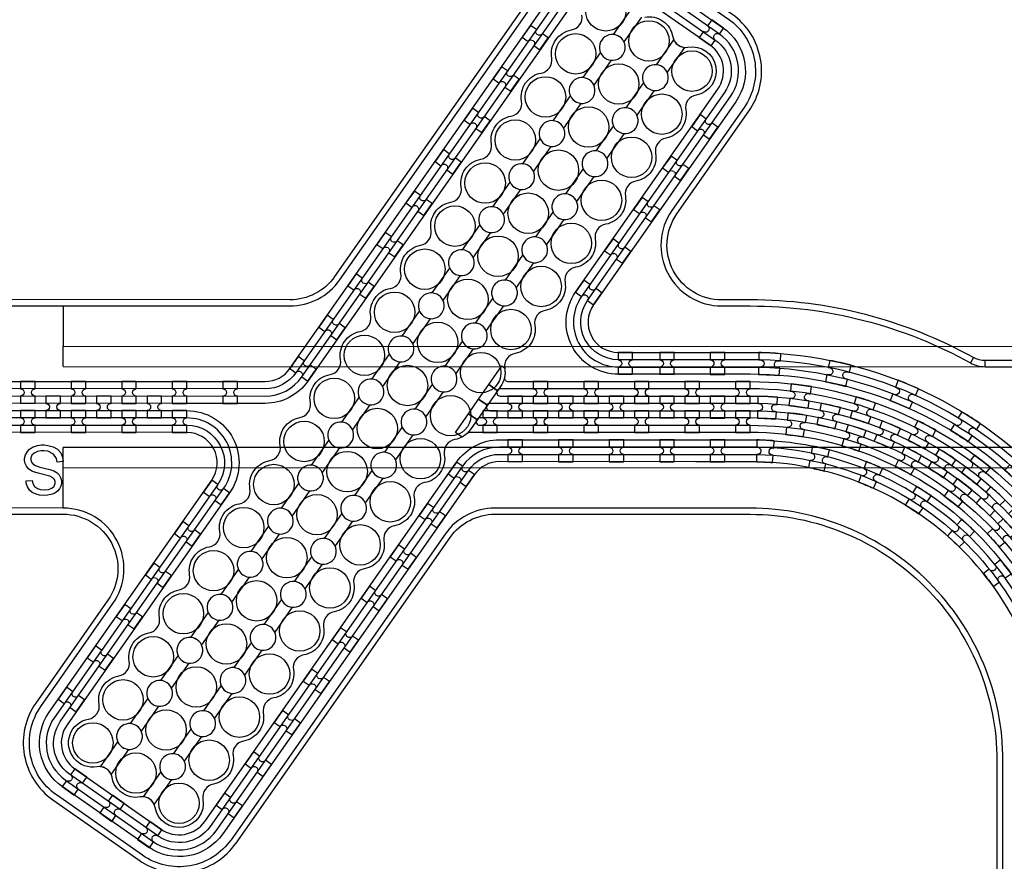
# Model space of a CAD drawing. Extents: x -63500 to 63500, y -63500 to 63500.
# Tile 113 of 256: x -9331 to -4463, y -17638 to -13476. Entities that reach past the tile are written whole.
import ezdxf

# ---------------------------------------------------------------- set-up
doc = ezdxf.new("R2010")
doc.units = 13
doc.header["$MEASUREMENT"] = 0
for name, color, linetype in [('1_Metal', 2, 'Continuous'), ('2_Electrodes', 5, 'Continuous'), ('3_Outline', 4, 'Continuous')]:
    doc.layers.add(name, color=color, linetype=linetype)

# ---------------------------------------------------------------- blocks, each defined once
blk = doc.blocks.new('*U181')
at = {"layer": '1_Metal'}
for points in [[(137.3, 193.7, -1), (140.1, 229.6, 0.000475), (142.9, 229.4), (145.6, 265.3, -0.013499), (66.1, 273.3), (61.5, 237.6, 0.000627), (65.3, 237.1, -1), (60.8, 201.4, -0.000627), (56.9, 201.9), (52.3, 166.2, 0.013498), (137.6, 157.5), (140.3, 193.5, -0.000475)], [(-23, 31.6), (-17.3, 67.2, -0.000725), (-22.1, 68, -1), (-16.2, 103.5, 0.000725), (-11.5, 102.7), (-5.7, 138.2, -0.013497), (-91.8, 154.6), (-99.5, 119.4, 0.000878), (-93.8, 118.2, -1), (-101.4, 83, -0.000877), (-107.2, 84.3), (-114.9, 49.1, 0.013496)], [(38.6, 59.1), (34, 23.4, 0.000987), (40.8, 22.5, -1), (36.4, -13.2, -0.000987), (29.4, -12.4), (24.9, -48.1, 0.013495), (121.7, -57.8), (124.4, -21.9, -0.000835), (118.5, -21.5, -1), (121.3, 14.4, 0.000835), (127, 14), (129.7, 49.9, -0.013497), (38.6, 59.1)], [(-122.5, 13.9), (-130.2, -21.2, 0.001088), (-122.5, -22.9, -1), (-130.1, -58.1, -0.001088), (-137.9, -56.4), (-145.6, -91.6, 0.013495), (-46.1, -110.5), (-40.3, -75, -0.000936), (-47.1, -73.9, -1), (-41.2, -38.3, 0.000936), (-34.6, -39.4), (-28.8, -3.9, -0.013496)], [(16.3, -192.1, -1), (11.9, -227.9, -0.001268), (1.9, -226.6), (-2.6, -262.3, 0.013494), (105.8, -273.3), (108.5, -237.4, -0.001116), (99.6, -236.7, -1), (102.5, -200.8, 0.001116), (111.1, -201.5), (113.8, -165.6, -0.013495), (11.1, -155.2), (6.5, -190.9, 0.001268)]]:
    blk.add_lwpolyline(points, format="xyb", close=True, dxfattribs=at)
blk = doc.blocks.new('*U182')
at = {"layer": '1_Metal', "color": 0, "linetype": 'ByBlock', "lineweight": -2, "transparency": 16777216}
for p, rotation in [((-415.8, 1200.9), 80.00000000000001), ((-537.3, 919.2), 70.00000000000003), ((-705.7, 662.9), 59.99999999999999), ((-916.2, 439.7), 50), ((-1162.2, 256.5), 40), ((-1436.2, 118.7), 30.00000000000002), ((-1730.1, 30.7), 19.99999999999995), ((-2034.7, -5), 9.999999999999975)]:
    blk.add_blockref('*U181', p, dxfattribs=dict(at, rotation=rotation))
blk.add_blockref('*U181', (-2340.9, 12.7), dxfattribs=at)
blk = doc.blocks.new('*U183')
at = {"layer": '1_Metal'}
for points in [[(137.3, 193.7, -1), (140.1, 229.6, 0.000475), (142.9, 229.4), (145.6, 265.3, -0.013499), (66.1, 273.3), (61.5, 237.6, 0.000627), (65.3, 237.1, -1), (60.8, 201.4, -0.000627), (56.9, 201.9), (52.3, 166.2, 0.013498), (137.6, 157.5), (140.3, 193.5, -0.000475)], [(-23, 31.6), (-17.3, 67.2, -0.000725), (-22.1, 68, -1), (-16.2, 103.5, 0.000725), (-11.5, 102.7), (-5.7, 138.2, -0.013497), (-91.8, 154.6), (-99.5, 119.4, 0.000878), (-93.8, 118.2, -1), (-101.4, 83, -0.000877), (-107.2, 84.3), (-114.9, 49.1, 0.013496)], [(38.6, 59.1), (34, 23.4, 0.000987), (40.8, 22.5, -1), (36.4, -13.2, -0.000987), (29.4, -12.4), (24.9, -48.1, 0.013495), (121.7, -57.8), (124.4, -21.9, -0.000835), (118.5, -21.5, -1), (121.3, 14.4, 0.000835), (127, 14), (129.7, 49.9, -0.013497), (38.6, 59.1)], [(-122.5, 13.9), (-130.2, -21.2, 0.001088), (-122.5, -22.9, -1), (-130.1, -58.1, -0.001088), (-137.9, -56.4), (-145.6, -91.6, 0.013495), (-46.1, -110.5), (-40.3, -75, -0.000936), (-47.1, -73.9, -1), (-41.2, -38.3, 0.000936), (-34.6, -39.4), (-28.8, -3.9, -0.013496)], [(16.3, -192.1, -1), (11.9, -227.9, -0.001268), (1.9, -226.6), (-2.6, -262.3, 0.013494), (105.8, -273.3), (108.5, -237.4, -0.001116), (99.6, -236.7, -1), (102.5, -200.8, 0.001116), (111.1, -201.5), (113.8, -165.6, -0.013495), (11.1, -155.2), (6.5, -190.9, 0.001268)]]:
    blk.add_lwpolyline(points, format="xyb", close=True, dxfattribs=at)
blk = doc.blocks.new('*U177')
at = {"layer": '1_Metal', "color": 0, "linetype": 'ByBlock', "lineweight": -2, "transparency": 16777216}
for p, rotation in [((-415.8, 1200.9), 80.00000000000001), ((-537.3, 919.2), 70.00000000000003), ((-705.7, 662.9), 59.99999999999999), ((-916.2, 439.7), 50), ((-1162.2, 256.5), 40), ((-1436.2, 118.7), 30.00000000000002), ((-1730.1, 30.7), 19.99999999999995), ((-2034.7, -5), 9.999999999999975)]:
    blk.add_blockref('*U183', p, dxfattribs=dict(at, rotation=rotation))
blk.add_blockref('*U183', (-2340.9, 12.7), dxfattribs=at)

msp = doc.modelspace()

# ---------------------------------------------------------------- linework, layer by layer
for p, q in [((-9115.1, -14891.4), (-9115.2, -15091.4)), ((-9115.2, -15191.4), (-9115.2, -15091.4)), ((-9115.2, -15091.4), (-1564.6, -15092.6)), ((-9115.2, -15191.4), (-1093.6, -15192.7)), ((-9115.3, -15691.4), (-9115.3, -15591.4)), ((-1093.7, -15592.7), (-9115.3, -15591.4)), ((-9115.3, -15891.4), (-9115.3, -15691.4)), ((-9115.3, -15691.4), (-1564.7, -15692.6))]:
    msp.add_line(p, q)
for radius in [50000, 47500, 45000]:
    msp.add_circle((0, 0), radius)
at = {"layer": '1_Metal'}
for points in [[(-50000, 0, 1), (50000, 0), (51000, 0, -1), (-51000, 0)], [(-5971.8, -13565.1), (-5912.8, -13606.4), (-5892.2, -13576.9, -0.414214), (-5896.6, -13551.8), (-5896.6, -13551.8, -0.414214), (-5871.5, -13547.4), (-5850.9, -13517.9), (-5909.8, -13476.6), (-5930.5, -13506.1, -0.414214), (-5926.1, -13531.2), (-5926.1, -13531.2, -0.414214), (-5951.1, -13535.6)], [(-6758.9, -13625.4), (-6717.6, -13566.5), (-6747, -13545.8, -0.414214), (-6772.1, -13550.2), (-6772.1, -13550.2, -0.414214), (-6776.5, -13525.2), (-6806, -13504.5), (-6847.3, -13563.5), (-6817.8, -13584.1, -0.414214), (-6792.8, -13579.7), (-6792.8, -13579.7, -0.414214), (-6788.3, -13604.8)], [(-8373.1, -17256.1, 0.414214), (-8424.9, -17330.1, -1), (-8661.2, -17371.7, 0.339838), (-8718.6, -17319.2), (-8632.9, -17196.8, 1.734808), (-8569.5, -17106.2), (-8483.7, -16983.8, 1.734808), (-8420.3, -16893.3), (-8334.5, -16770.8, 1.734808), (-8271.1, -16680.3), (-8185.4, -16557.9, 1.734808), (-8122, -16467.4), (-8036.2, -16344.9, 1.734808), (-7972.8, -16254.4), (-7887, -16132, 1.734808), (-7823.6, -16041.5), (-7737.9, -15919, 1.734808), (-7674.5, -15828.5), (-7588.7, -15706.1, 1.734808), (-7525.3, -15615.6), (-7439.5, -15493.1, 1.734808), (-7376.1, -15402.6), (-7290.4, -15280.2, 1.734808), (-7227, -15189.7), (-7141.2, -15067.2, 1.734808), (-7077.8, -14976.7), (-6992, -14854.3, 1.734808), (-6928.6, -14763.7), (-6842.9, -14641.3, 1.734808), (-6779.5, -14550.8), (-6693.7, -14428.3, 1.734808), (-6630.3, -14337.8), (-6544.5, -14215.4, 1.734808), (-6481.1, -14124.9), (-6395.4, -14002.4, 1.734808), (-6332, -13911.9), (-6246.2, -13789.5, 1.734808), (-6182.8, -13699), (-6097, -13576.5, 0.339838), (-6028.1, -13612.5, -1), (-5986.4, -13848.9, 0.414214), (-6038.2, -13922.8, -0.414214), (-6135.6, -14061.8, 0.414214), (-6187.4, -14135.8, -0.414214), (-6284.8, -14274.8, 0.414214), (-6336.6, -14348.7, -0.414214), (-6433.9, -14487.7, 0.414214), (-6485.7, -14561.7, -0.414214), (-6583.1, -14700.7, 0.414214), (-6634.9, -14774.6, -0.414214), (-6732.3, -14913.6, 0.414214), (-6784.1, -14987.6, -0.414214), (-6881.4, -15126.6, 0.414214), (-6933.2, -15200.6, -0.198912), (-6953.1, -15290.2), (-7102.3, -15503.2, -0.198912), (-7179.8, -15552.5, 0.414214), (-7231.6, -15626.5, -0.414214), (-7328.9, -15765.5, 0.414214), (-7380.7, -15839.4, -0.414214), (-7478.1, -15978.4, 0.414214), (-7529.9, -16052.4, -0.414214), (-7627.3, -16191.4, 0.414214), (-7679.1, -16265.3, -0.414214), (-7776.4, -16404.3, 0.414214), (-7828.2, -16478.3, -0.414214), (-7925.6, -16617.3, 0.414214), (-7977.4, -16691.2, -0.414214), (-8074.7, -16830.2, 0.414214), (-8126.6, -16904.2, -0.414214), (-8223.9, -17043.2, 0.414214), (-8275.7, -17117.1, -0.414214)], [(-6902.3, -13830.2), (-6861, -13771.2), (-6890.5, -13750.6, -0.414214), (-6915.5, -13755), (-6915.5, -13755, -0.414214), (-6920, -13729.9), (-6949.4, -13709.3), (-6990.7, -13768.2), (-6961.3, -13788.9, -0.414214), (-6936.2, -13784.5), (-6936.2, -13784.5, -0.414214), (-6931.8, -13809.6)], [(-7045.7, -14035), (-7004.4, -13976), (-7033.9, -13955.3, -0.414214), (-7059, -13959.8), (-7059, -13959.8, -0.414214), (-7063.4, -13934.7), (-7092.9, -13914), (-7134.2, -13973), (-7104.7, -13993.7, -0.414214), (-7079.6, -13989.2), (-7079.6, -13989.2, -0.414214), (-7075.2, -14014.3)], [(-5920.3, -14066.7), (-5879, -14007.7), (-5908.5, -13987.1, -0.414214), (-5933.5, -13991.5), (-5933.5, -13991.5, -0.414214), (-5938, -13966.4), (-5967.4, -13945.8), (-6008.7, -14004.8), (-5979.3, -14025.4, -0.414214), (-5954.2, -14021), (-5954.2, -14021, -0.414214), (-5949.8, -14046.1)], [(-7189.1, -14239.7), (-7147.8, -14180.8), (-7177.3, -14160.1, -0.414214), (-7202.4, -14164.5), (-7202.4, -14164.5, -0.414214), (-7206.8, -14139.5), (-7236.3, -14118.8), (-7277.6, -14177.8), (-7248.1, -14198.4, -0.414214), (-7223, -14194), (-7223, -14194, -0.414214), (-7218.6, -14219.1)], [(-6063.7, -14271.5), (-6022.4, -14212.5), (-6051.9, -14191.9, -0.414214), (-6077, -14196.3), (-6077, -14196.3, -0.414214), (-6081.4, -14171.2), (-6110.9, -14150.5), (-6152.2, -14209.5), (-6122.7, -14230.2, -0.414214), (-6097.6, -14225.8), (-6097.6, -14225.8, -0.414214), (-6093.2, -14250.8)], [(-7332.6, -14444.5), (-7291.3, -14385.5), (-7320.8, -14364.9, -0.414214), (-7345.8, -14369.3), (-7345.8, -14369.3, -0.414214), (-7350.2, -14344.2), (-7379.7, -14323.6), (-7421, -14382.5), (-7391.5, -14403.2, -0.414214), (-7366.5, -14398.8), (-7366.5, -14398.8, -0.414214), (-7362.1, -14423.8)], [(-6207.1, -14476.2), (-6165.8, -14417.3), (-6195.3, -14396.6, -0.414214), (-6220.4, -14401), (-6220.4, -14401, -0.414214), (-6224.8, -14376), (-6254.3, -14355.3), (-6295.6, -14414.3), (-6266.1, -14434.9, -0.414214), (-6241.1, -14430.5), (-6241.1, -14430.5, -0.414214), (-6236.6, -14455.6)], [(-7476, -14649.3), (-7434.7, -14590.3), (-7464.2, -14569.6, -0.414214), (-7489.3, -14574.1), (-7489.3, -14574.1, -0.414214), (-7493.7, -14549), (-7523.2, -14528.3), (-7564.5, -14587.3), (-7535, -14608, -0.414214), (-7509.9, -14603.5), (-7509.9, -14603.5, -0.414214), (-7505.5, -14628.6)], [(-6350.6, -14681), (-6309.3, -14622), (-6338.8, -14601.4, -0.414214), (-6363.8, -14605.8), (-6363.8, -14605.8, -0.414214), (-6368.2, -14580.7), (-6397.7, -14560.1), (-6439, -14619), (-6409.5, -14639.7, -0.414214), (-6384.5, -14635.3), (-6384.5, -14635.3, -0.414214), (-6380.1, -14660.4)], [(-7619.4, -14854), (-7578.1, -14795.1), (-7607.6, -14774.4, -0.414214), (-7632.7, -14778.8), (-7632.7, -14778.8, -0.414214), (-7637.1, -14753.7), (-7666.6, -14733.1), (-7707.9, -14792.1), (-7678.4, -14812.7, -0.414214), (-7653.3, -14808.3), (-7653.3, -14808.3, -0.414214), (-7648.9, -14833.4)], [(-6494, -14885.8), (-6452.7, -14826.8), (-6482.2, -14806.1, -0.414214), (-6507.3, -14810.6), (-6507.3, -14810.6, -0.414214), (-6511.7, -14785.5), (-6541.2, -14764.8), (-6582.5, -14823.8), (-6553, -14844.5, -0.414214), (-6527.9, -14840), (-6527.9, -14840, -0.414214), (-6523.5, -14865.1)], [(-7762.9, -15058.8), (-7721.6, -14999.8), (-7751, -14979.2, -0.414214), (-7776.1, -14983.6), (-7776.1, -14983.6, -0.414214), (-7780.5, -14958.5), (-7810, -14937.9), (-7851.3, -14996.8), (-7821.8, -15017.5, -0.414214), (-7796.8, -15013.1), (-7796.8, -15013.1, -0.414214), (-7792.3, -15038.1)], [(-6372.8, -15229.9), (-6300.8, -15229.9), (-6300.8, -15193.9, -0.414214), (-6318.8, -15175.9), (-6318.8, -15175.9, -0.414214), (-6300.8, -15157.9), (-6300.8, -15121.9), (-6372.8, -15121.9), (-6372.8, -15157.9, -0.414214), (-6354.8, -15175.9), (-6354.8, -15175.9, -0.414214), (-6372.8, -15193.9)], [(-6166.7, -15229.9), (-6094.7, -15230), (-6094.7, -15194, -0.414214), (-6112.7, -15176), (-6112.7, -15176, -0.414214), (-6094.7, -15158), (-6094.7, -15122), (-6166.7, -15121.9), (-6166.7, -15157.9, -0.414214), (-6148.7, -15176), (-6148.7, -15176, -0.414214), (-6166.7, -15193.9)], [(-5916.7, -15230), (-5844.7, -15230), (-5844.7, -15194, -0.414214), (-5862.7, -15176), (-5862.7, -15176, -0.414214), (-5844.7, -15158), (-5844.7, -15122), (-5916.7, -15122), (-5916.7, -15158, -0.414214), (-5898.7, -15176), (-5898.7, -15176, -0.414214), (-5916.7, -15194)], [(-7906.3, -15263.6), (-7865, -15204.6), (-7894.5, -15183.9, -0.414214), (-7919.5, -15188.3), (-7919.5, -15188.3, -0.414214), (-7924, -15163.3), (-7953.4, -15142.6), (-7994.7, -15201.6), (-7965.3, -15222.2, -0.414214), (-7940.2, -15217.8), (-7940.2, -15217.8, -0.414214), (-7935.8, -15242.9)], [(-33944.6, -19477.2), (-33540.5, -19477.2), (-5720.5, -19481.9, 0.414214), (-3880.2, -17642.3), (-3880.2, -17142.3, 0.414214), (-5719.8, -15301.9), (-6955.1, -15301.7, 0.244698), (-6969.8, -15309.4), (-7011.2, -15280.4), (-6946.6, -15188.2), (-6933.7, -15197.3, 0.013045), (-6933.2, -15200.6, -0.091902), (-6933.6, -15244.3, 0.471648), (-6915.9, -15265.7), (-5719.8, -15265.9, -0.414214), (-3844.2, -17142.3), (-3844.2, -17642.3, -0.414214), (-5720.6, -19517.9), (-33540.5, -19513.2), (-33944.6, -19513.2)], [(-33944.5, -19405.2), (-33540.5, -19405.2), (-5720.5, -19409.9, 0.414214), (-3952.2, -17642.2), (-3952.2, -17142.2, 0.414214), (-5719.9, -15373.9), (-7006.2, -15373.7, 0.244698), (-7021, -15381.4), (-7061.8, -15352.8), (-7011.2, -15280.4), (-6969.8, -15309.4, 0.606815), (-6955.1, -15337.7), (-5719.8, -15337.9, -0.414214), (-3916.2, -17142.2), (-3916.2, -17642.2, -0.414214), (-5720.5, -19445.9), (-33540.5, -19441.2), (-33944.5, -19441.2)], [(-9254.2, -15373.3), (-9254.2, -15337.3, -0.414214), (-9272.2, -15319.3), (-9272.2, -15319.3, -0.414214), (-9254.2, -15301.3), (-9254.1, -15265.3), (-9326.1, -15265.3), (-9326.2, -15301.3, -0.414214), (-9308.2, -15319.3), (-9308.2, -15319.3, -0.414214), (-9326.2, -15337.3), (-9326.2, -15373.3)], [(-9004.2, -15373.4), (-9004.2, -15337.4, -0.414214), (-9022.2, -15319.4), (-9022.2, -15319.4, -0.414214), (-9004.2, -15301.4), (-9004.1, -15265.4), (-9076.1, -15265.4), (-9076.2, -15301.4, -0.414214), (-9058.2, -15319.4), (-9058.2, -15319.4, -0.414214), (-9076.2, -15337.4), (-9076.2, -15373.4)], [(-8754.2, -15373.4), (-8754.2, -15337.4, -0.414214), (-8772.2, -15319.4), (-8772.2, -15319.4, -0.414214), (-8754.2, -15301.4), (-8754.1, -15265.4), (-8826.1, -15265.4), (-8826.2, -15301.4, -0.414214), (-8808.2, -15319.4), (-8808.2, -15319.4, -0.414214), (-8826.2, -15337.4), (-8826.2, -15373.4)], [(-8504.2, -15373.5), (-8504.2, -15337.5, -0.414214), (-8522.2, -15319.5), (-8522.2, -15319.5, -0.414214), (-8504.2, -15301.5), (-8504.1, -15265.5), (-8576.1, -15265.5), (-8576.2, -15301.5, -0.414214), (-8558.2, -15319.5), (-8558.2, -15319.5, -0.414214), (-8576.2, -15337.5), (-8576.2, -15373.5)], [(-8326.2, -15373.5), (-8254.2, -15373.5), (-8254.2, -15337.5, -0.414214), (-8272.2, -15319.5), (-8272.2, -15319.5, -0.414214), (-8254.2, -15301.5), (-8254.1, -15265.5), (-8326.1, -15265.5), (-8326.2, -15301.5, -0.414214), (-8308.2, -15319.5), (-8308.2, -15319.5, -0.414214), (-8326.2, -15337.5)], [(-6719.8, -15373.9), (-6719.8, -15337.9, -0.414214), (-6737.8, -15319.9), (-6737.8, -15319.9, -0.414214), (-6719.8, -15301.9), (-6719.8, -15265.9), (-6791.8, -15265.8), (-6791.8, -15301.8, -0.414214), (-6773.8, -15319.8), (-6773.8, -15319.8, -0.414214), (-6791.8, -15337.8), (-6791.8, -15373.8)], [(-6469.8, -15373.9), (-6469.8, -15337.9, -0.414214), (-6487.8, -15319.9), (-6487.8, -15319.9, -0.414214), (-6469.8, -15301.9), (-6469.8, -15265.9), (-6541.8, -15265.9), (-6541.8, -15301.9, -0.414214), (-6523.8, -15319.9), (-6523.8, -15319.9, -0.414214), (-6541.8, -15337.9), (-6541.8, -15373.9)], [(-6219.8, -15373.9), (-6219.8, -15337.9, -0.414214), (-6237.8, -15319.9), (-6237.8, -15319.9, -0.414214), (-6219.8, -15301.9), (-6219.8, -15265.9), (-6291.8, -15265.9), (-6291.8, -15301.9, -0.414214), (-6273.8, -15319.9), (-6273.8, -15319.9, -0.414214), (-6291.8, -15337.9), (-6291.8, -15373.9)], [(-5969.8, -15374), (-5969.8, -15338, -0.414214), (-5987.8, -15320), (-5987.8, -15320, -0.414214), (-5969.8, -15302), (-5969.8, -15266), (-6041.8, -15266), (-6041.8, -15302, -0.414214), (-6023.8, -15320), (-6023.8, -15320, -0.414214), (-6041.8, -15338), (-6041.8, -15374)], [(-5719.8, -15374), (-5719.8, -15338, -0.414214), (-5737.8, -15320), (-5737.8, -15320, -0.414214), (-5719.8, -15302), (-5719.8, -15266), (-5791.8, -15266), (-5791.8, -15302, -0.414214), (-5773.8, -15320), (-5773.8, -15320, -0.414214), (-5791.8, -15338), (-5791.8, -15374)], [(-33944.5, -19333.2), (-33540.5, -19333.2), (-5720.5, -19337.9, 0.414214), (-4024.2, -17642.2), (-4024.2, -17142.2, 0.414214), (-5719.9, -15445.9), (-7056.5, -15445.7, 0.244698), (-7071.2, -15453.4), (-7112.2, -15424.7), (-7061.8, -15352.8), (-7021, -15381.4, 0.606815), (-7006.2, -15409.7), (-5719.9, -15409.9, -0.414214), (-3988.2, -17142.2), (-3988.2, -17642.2, -0.414214), (-5720.5, -19373.9), (-33540.5, -19369.2), (-33944.5, -19369.2)], [(-9129.2, -15337.4), (-9201.2, -15337.4), (-9201.2, -15373.4, -0.414214), (-9183.2, -15391.4), (-9183.2, -15391.4, -0.414214), (-9201.2, -15409.4), (-9201.2, -15445.4), (-9129.2, -15445.4), (-9129.2, -15409.4, -0.414214), (-9147.2, -15391.4), (-9147.2, -15391.4, -0.414214), (-9129.2, -15373.4), (-9129.2, -15337.4)], [(-8879.2, -15337.4), (-8951.2, -15337.4), (-8951.2, -15373.4, -0.414214), (-8933.2, -15391.4), (-8933.2, -15391.4, -0.414214), (-8951.2, -15409.4), (-8951.2, -15445.4), (-8879.2, -15445.4), (-8879.2, -15409.4, -0.414214), (-8897.2, -15391.4), (-8897.2, -15391.4, -0.414214), (-8879.2, -15373.4), (-8879.2, -15337.4)], [(-8629.2, -15337.4), (-8701.2, -15337.4), (-8701.2, -15373.4, -0.414214), (-8683.2, -15391.4), (-8683.2, -15391.4, -0.414214), (-8701.2, -15409.4), (-8701.2, -15445.4), (-8629.2, -15445.4), (-8629.2, -15409.4, -0.414214), (-8647.2, -15391.4), (-8647.2, -15391.4, -0.414214), (-8629.2, -15373.4), (-8629.2, -15337.4)], [(-6844.8, -15337.8), (-6916.8, -15337.8), (-6916.8, -15373.8, -0.414214), (-6898.8, -15391.8), (-6898.8, -15391.8, -0.414214), (-6916.8, -15409.8), (-6916.8, -15445.8), (-6844.8, -15445.8), (-6844.8, -15409.8, -0.414214), (-6862.8, -15391.8), (-6862.8, -15391.8, -0.414214), (-6844.8, -15373.8), (-6844.8, -15337.8)], [(-6594.8, -15337.9), (-6666.8, -15337.9), (-6666.8, -15373.9, -0.414214), (-6648.8, -15391.9), (-6648.8, -15391.9, -0.414214), (-6666.8, -15409.9), (-6666.8, -15445.9), (-6594.8, -15445.9), (-6594.8, -15409.9, -0.414214), (-6612.8, -15391.9), (-6612.8, -15391.9, -0.414214), (-6594.8, -15373.9), (-6594.8, -15337.9)], [(-6344.8, -15337.9), (-6416.8, -15337.9), (-6416.8, -15373.9, -0.414214), (-6398.8, -15391.9), (-6398.8, -15391.9, -0.414214), (-6416.8, -15409.9), (-6416.8, -15445.9), (-6344.8, -15445.9), (-6344.8, -15409.9, -0.414214), (-6362.8, -15391.9), (-6362.8, -15391.9, -0.414214), (-6344.8, -15373.9), (-6344.8, -15337.9)], [(-6094.8, -15338), (-6166.8, -15337.9), (-6166.8, -15373.9, -0.414214), (-6148.8, -15392), (-6148.8, -15392, -0.414214), (-6166.8, -15409.9), (-6166.8, -15445.9), (-6094.8, -15446), (-6094.8, -15410, -0.414214), (-6112.8, -15392), (-6112.8, -15392, -0.414214), (-6094.8, -15374), (-6094.8, -15338)], [(-5844.8, -15338), (-5916.8, -15338), (-5916.8, -15374, -0.414214), (-5898.8, -15392), (-5898.8, -15392, -0.414214), (-5916.8, -15410), (-5916.8, -15446), (-5844.8, -15446), (-5844.8, -15410, -0.414214), (-5862.8, -15392), (-5862.8, -15392, -0.414214), (-5844.8, -15374), (-5844.8, -15338)], [(-33944.5, -19261.2), (-33540.5, -19261.2), (-5720.5, -19265.9, 0.414214), (-4096.2, -17642.2), (-4096.2, -17142.2, 0.414214), (-5719.9, -15517.9), (-7106.9, -15517.7, 0.188661), (-7119.2, -15522.5, -0.063999), (-7144.1, -15540.2), (-7177, -15517.2), (-7112.2, -15424.7), (-7071.2, -15453.4, 0.606815), (-7056.5, -15481.7), (-5719.9, -15481.9, -0.414214), (-4060.2, -17142.2), (-4060.2, -17642.2, -0.414214), (-5720.5, -19301.9), (-33540.5, -19297.2), (-33944.5, -19297.2)], [(-9254.2, -15409.3), (-9326.2, -15409.3), (-9326.2, -15445.3, -0.414214), (-9308.2, -15463.3), (-9308.2, -15463.3, -0.414214), (-9326.2, -15481.3), (-9326.2, -15517.3), (-9254.2, -15517.3), (-9254.2, -15481.3, -0.414214), (-9272.2, -15463.3), (-9272.2, -15463.3, -0.414214), (-9254.2, -15445.3), (-9254.2, -15409.3)], [(-9004.2, -15409.4), (-9076.2, -15409.4), (-9076.2, -15445.4, -0.414214), (-9058.2, -15463.4), (-9058.2, -15463.4, -0.414214), (-9076.2, -15481.4), (-9076.2, -15517.4), (-9004.2, -15517.4), (-9004.2, -15481.4, -0.414214), (-9022.2, -15463.4), (-9022.2, -15463.4, -0.414214), (-9004.2, -15445.4), (-9004.2, -15409.4)], [(-8754.2, -15409.4), (-8826.2, -15409.4), (-8826.2, -15445.4, -0.414214), (-8808.2, -15463.4), (-8808.2, -15463.4, -0.414214), (-8826.2, -15481.4), (-8826.2, -15517.4), (-8754.2, -15517.4), (-8754.2, -15481.4, -0.414214), (-8772.2, -15463.4), (-8772.2, -15463.4, -0.414214), (-8754.2, -15445.4), (-8754.2, -15409.4)], [(-8504.2, -15409.5), (-8576.2, -15409.5), (-8576.2, -15445.5, -0.414214), (-8558.2, -15463.5), (-8558.2, -15463.5, -0.414214), (-8576.2, -15481.5), (-8576.2, -15517.5), (-8504.2, -15517.5), (-8504.2, -15481.5, -0.414214), (-8522.2, -15463.5), (-8522.2, -15463.5, -0.414214), (-8504.2, -15445.5), (-8504.2, -15409.5)], [(-6969.8, -15409.8), (-7041.8, -15409.8), (-7041.8, -15445.8, -0.414214), (-7023.8, -15463.8), (-7023.8, -15463.8, -0.414214), (-7041.8, -15481.8), (-7041.8, -15517.8), (-6969.8, -15517.8), (-6969.8, -15481.8, -0.414214), (-6987.8, -15463.8), (-6987.8, -15463.8, -0.414214), (-6969.8, -15445.8), (-6969.8, -15409.8)], [(-6719.8, -15409.9), (-6791.8, -15409.8), (-6791.8, -15445.8, -0.414214), (-6773.8, -15463.8), (-6773.8, -15463.8, -0.414214), (-6791.8, -15481.8), (-6791.8, -15517.8), (-6719.8, -15517.9), (-6719.8, -15481.9, -0.414214), (-6737.8, -15463.9), (-6737.8, -15463.9, -0.414214), (-6719.8, -15445.9), (-6719.8, -15409.9)], [(-6469.8, -15409.9), (-6541.8, -15409.9), (-6541.8, -15445.9, -0.414214), (-6523.8, -15463.9), (-6523.8, -15463.9, -0.414214), (-6541.8, -15481.9), (-6541.8, -15517.9), (-6469.8, -15517.9), (-6469.8, -15481.9, -0.414214), (-6487.8, -15463.9), (-6487.8, -15463.9, -0.414214), (-6469.8, -15445.9), (-6469.8, -15409.9)], [(-6219.8, -15409.9), (-6291.8, -15409.9), (-6291.8, -15445.9, -0.414214), (-6273.8, -15463.9), (-6273.8, -15463.9, -0.414214), (-6291.8, -15481.9), (-6291.8, -15517.9), (-6219.8, -15517.9), (-6219.8, -15481.9, -0.414214), (-6237.8, -15463.9), (-6237.8, -15463.9, -0.414214), (-6219.8, -15445.9), (-6219.8, -15409.9)], [(-5969.8, -15410), (-6041.8, -15410), (-6041.8, -15446, -0.414214), (-6023.8, -15464), (-6023.8, -15464, -0.414214), (-6041.8, -15482), (-6041.8, -15518), (-5969.8, -15518), (-5969.8, -15482, -0.414214), (-5987.8, -15464), (-5987.8, -15464, -0.414214), (-5969.8, -15446), (-5969.8, -15410)], [(-5719.8, -15410), (-5791.8, -15410), (-5791.8, -15446, -0.414214), (-5773.8, -15464), (-5773.8, -15464, -0.414214), (-5791.8, -15482), (-5791.8, -15518), (-5719.8, -15518), (-5719.8, -15482, -0.414214), (-5737.8, -15464), (-5737.8, -15464, -0.414214), (-5719.8, -15446), (-5719.8, -15410)], [(-6916.9, -15661.8), (-6844.9, -15661.8), (-6844.8, -15625.8, -0.414214), (-6862.8, -15607.8), (-6862.8, -15607.8, -0.414214), (-6844.8, -15589.8), (-6844.8, -15553.8), (-6916.8, -15553.8), (-6916.8, -15589.8, -0.414214), (-6898.8, -15607.8), (-6898.8, -15607.8, -0.414214), (-6916.8, -15625.8)], [(-6666.9, -15661.9), (-6594.9, -15661.9), (-6594.8, -15625.9, -0.414214), (-6612.8, -15607.9), (-6612.8, -15607.9, -0.414214), (-6594.8, -15589.9), (-6594.8, -15553.9), (-6666.8, -15553.9), (-6666.8, -15589.9, -0.414214), (-6648.8, -15607.9), (-6648.8, -15607.9, -0.414214), (-6666.8, -15625.9)], [(-6416.9, -15661.9), (-6344.9, -15661.9), (-6344.8, -15625.9, -0.414214), (-6362.8, -15607.9), (-6362.8, -15607.9, -0.414214), (-6344.8, -15589.9), (-6344.8, -15553.9), (-6416.8, -15553.9), (-6416.8, -15589.9, -0.414214), (-6398.8, -15607.9), (-6398.8, -15607.9, -0.414214), (-6416.8, -15625.9)], [(-6166.9, -15661.9), (-6094.9, -15662), (-6094.8, -15626, -0.414214), (-6112.8, -15608), (-6112.8, -15608, -0.414214), (-6094.8, -15590), (-6094.8, -15554), (-6166.8, -15553.9), (-6166.8, -15589.9, -0.414214), (-6148.8, -15608), (-6148.8, -15608, -0.414214), (-6166.8, -15625.9)], [(-5916.9, -15662), (-5844.9, -15662), (-5844.8, -15626, -0.414214), (-5862.8, -15608), (-5862.8, -15608, -0.414214), (-5844.8, -15590), (-5844.8, -15554), (-5916.8, -15554), (-5916.8, -15590, -0.414214), (-5898.8, -15608), (-5898.8, -15608, -0.414214), (-5916.8, -15626)], [(-7123.6, -15784.6), (-7082.3, -15725.7), (-7111.8, -15705, -0.414214), (-7136.9, -15709.4), (-7136.9, -15709.4, -0.414214), (-7141.3, -15684.4), (-7170.8, -15663.7), (-7212.1, -15722.7), (-7182.6, -15743.3, -0.414214), (-7157.5, -15738.9), (-7157.5, -15738.9, -0.414214), (-7153.1, -15764)], [(-8334.2, -15874.5), (-8292.9, -15815.5), (-8322.4, -15794.8, -0.414214), (-8347.5, -15799.2), (-8347.5, -15799.2, -0.414214), (-8351.9, -15774.2), (-8381.4, -15753.5), (-8422.7, -15812.5), (-8393.2, -15833.2, -0.414214), (-8368.1, -15828.7), (-8368.1, -15828.7, -0.414214), (-8363.7, -15853.8)], [(-7267.1, -15989.4), (-7225.8, -15930.4), (-7255.2, -15909.8, -0.414214), (-7280.3, -15914.2), (-7280.3, -15914.2, -0.414214), (-7284.7, -15889.1), (-7314.2, -15868.5), (-7355.5, -15927.4), (-7326, -15948.1, -0.414214), (-7301, -15943.7), (-7301, -15943.7, -0.414214), (-7296.5, -15968.8)], [(-8477.6, -16079.2), (-8436.3, -16020.3), (-8465.8, -15999.6, -0.414214), (-8490.9, -16004), (-8490.9, -16004, -0.414214), (-8495.3, -15978.9), (-8524.8, -15958.3), (-8566.1, -16017.3), (-8536.6, -16037.9, -0.414214), (-8511.5, -16033.5), (-8511.5, -16033.5, -0.414214), (-8507.1, -16058.6)], [(-7410.5, -16194.2), (-7369.2, -16135.2), (-7398.7, -16114.5, -0.414214), (-7423.7, -16119), (-7423.7, -16119, -0.414214), (-7428.2, -16093.9), (-7457.6, -16073.2), (-7498.9, -16132.2), (-7469.5, -16152.9, -0.414214), (-7444.4, -16148.4), (-7444.4, -16148.4, -0.414214), (-7440, -16173.5)], [(-8621.1, -16284), (-8579.8, -16225), (-8609.2, -16204.4, -0.414214), (-8634.3, -16208.8), (-8634.3, -16208.8, -0.414214), (-8638.7, -16183.7), (-8668.2, -16163.1), (-8709.5, -16222), (-8680, -16242.7, -0.414214), (-8655, -16238.3), (-8655, -16238.3, -0.414214), (-8650.5, -16263.3)], [(-7553.9, -16398.9), (-7512.6, -16340), (-7542.1, -16319.3, -0.414214), (-7567.2, -16323.7), (-7567.2, -16323.7, -0.414214), (-7571.6, -16298.7), (-7601.1, -16278), (-7642.4, -16337), (-7612.9, -16357.6, -0.414214), (-7587.8, -16353.2), (-7587.8, -16353.2, -0.414214), (-7583.4, -16378.3)], [(-8764.5, -16488.7), (-8723.2, -16429.8), (-8752.7, -16409.1, -0.414214), (-8777.7, -16413.5), (-8777.7, -16413.5, -0.414214), (-8782.2, -16388.5), (-8811.6, -16367.8), (-8853, -16426.8), (-8823.5, -16447.4, -0.414214), (-8798.4, -16443), (-8798.4, -16443, -0.414214), (-8794, -16468.1)], [(-7697.3, -16603.7), (-7656, -16544.7), (-7685.5, -16524.1, -0.414214), (-7710.6, -16528.5), (-7710.6, -16528.5, -0.414214), (-7715, -16503.4), (-7744.5, -16482.8), (-7785.8, -16541.7), (-7756.3, -16562.4, -0.414214), (-7731.2, -16558), (-7731.2, -16558, -0.414214), (-7726.8, -16583)], [(-8907.9, -16693.5), (-8866.6, -16634.5), (-8896.1, -16613.9, -0.414214), (-8921.2, -16618.3), (-8921.2, -16618.3, -0.414214), (-8925.6, -16593.2), (-8955.1, -16572.6), (-8996.4, -16631.6), (-8966.9, -16652.2, -0.414214), (-8941.8, -16647.8), (-8941.8, -16647.8, -0.414214), (-8937.4, -16672.9)], [(-7840.8, -16808.5), (-7799.5, -16749.5), (-7829, -16728.8, -0.414214), (-7854, -16733.3), (-7854, -16733.3, -0.414214), (-7858.4, -16708.2), (-7887.9, -16687.5), (-7929.2, -16746.5), (-7899.7, -16767.2, -0.414214), (-7874.7, -16762.7), (-7874.7, -16762.7, -0.414214), (-7870.3, -16787.8)], [(-9051.3, -16898.3), (-9010, -16839.3), (-9039.5, -16818.7, -0.414214), (-9064.6, -16823.1), (-9064.6, -16823.1, -0.414214), (-9069, -16798), (-9098.5, -16777.3), (-9139.8, -16836.3), (-9110.3, -16857, -0.414214), (-9085.3, -16852.6), (-9085.3, -16852.6, -0.414214), (-9080.8, -16877.6)], [(-7984.2, -17013.2), (-7942.9, -16954.3), (-7972.4, -16933.6, -0.414214), (-7997.5, -16938), (-7997.5, -16938, -0.414214), (-8001.9, -16912.9), (-8031.4, -16892.3), (-8072.7, -16951.3), (-8043.2, -16971.9, -0.414214), (-8018.1, -16967.5), (-8018.1, -16967.5, -0.414214), (-8013.7, -16992.6)], [(-8127.6, -17218), (-8086.3, -17159), (-8115.8, -17138.4, -0.414214), (-8140.9, -17142.8), (-8140.9, -17142.8, -0.414214), (-8145.3, -17117.7), (-8174.8, -17097.1), (-8216.1, -17156), (-8186.6, -17176.7, -0.414214), (-8161.5, -17172.3), (-8161.5, -17172.3, -0.414214), (-8157.1, -17197.3)], [(-9120.4, -17268.8), (-9061.5, -17310.1), (-9040.8, -17280.6, -0.414214), (-9045.2, -17255.6), (-9045.2, -17255.6, -0.414214), (-9020.2, -17251.2), (-8999.5, -17221.7), (-9058.5, -17180.4), (-9079.1, -17209.8, -0.414214), (-9074.7, -17234.9), (-9074.7, -17234.9, -0.414214), (-9099.8, -17239.3)], [(-8934.5, -17399), (-8875.5, -17440.4), (-8854.9, -17410.9, -0.414214), (-8859.3, -17385.8), (-8859.3, -17385.8, -0.414214), (-8834.2, -17381.4), (-8813.6, -17351.9), (-8872.5, -17310.6), (-8893.2, -17340.1, -0.414214), (-8888.8, -17365.1), (-8888.8, -17365.1, -0.414214), (-8913.9, -17369.6)], [(-8271.1, -17422.8), (-8229.8, -17363.8), (-8259.2, -17343.1, -0.414214), (-8284.3, -17347.5), (-8284.3, -17347.5, -0.414214), (-8288.7, -17322.5), (-8318.2, -17301.8), (-8359.5, -17360.8), (-8330, -17381.4, -0.414214), (-8305, -17377), (-8305, -17377, -0.414214), (-8300.5, -17402.1)], [(-8748.6, -17529.3), (-8689.6, -17570.6), (-8669, -17541.1, -0.414214), (-8673.4, -17516), (-8673.4, -17516, -0.414214), (-8648.3, -17511.6), (-8627.6, -17482.1), (-8686.6, -17440.8), (-8707.3, -17470.3, -0.414214), (-8702.9, -17495.4), (-8702.9, -17495.4, -0.414214), (-8727.9, -17499.8)]]:
    msp.add_lwpolyline(points, format="xyb", close=True, dxfattribs=at)
for points in [[(-13268.1, -15264.7), (-8117.6, -15265.5, 0.244698), (-7994.7, -15201.6), (-6649.4, -13280.9, -0.414214), (-6281.7, -13216.1), (-5855.8, -13514.5, -0.414214), (-5791, -13882.2), (-6494, -14885.8, 0.606815), (-6371.2, -15121.8), (-5987.7, -15121.9), (-5719.7, -15121.9, -0.414214), (-3700, -17142.3), (-3700.1, -17642.3, -0.414214), (-5720.5, -19661.9), (-33540.6, -19657.2)], [(-33540.6, -19621.2), (-5720.6, -19625.9, 0.414214), (-3736.2, -17642.3), (-3736.2, -17142.3, 0.414214), (-5719.8, -15157.9), (-6371.2, -15157.8, -0.606815), (-6523.5, -14865.1), (-5817.1, -13856.6, 0.414214), (-5871.5, -13547.4), (-6307.3, -13242.2, 0.414214), (-6616.5, -13296.6), (-7965.3, -15222.2, -0.244698), (-8117.6, -15301.5), (-13217.6, -15300.7, 0.606815)], [(-13217.6, -15336.7), (-8117.6, -15337.5, 0.244698), (-7935.8, -15242.9), (-6587, -13317.3, -0.414214), (-6327.9, -13271.7), (-5892.2, -13576.9, -0.414214), (-5846.5, -13835.9), (-6553, -14844.5, 0.606815), (-6371.2, -15193.8), (-5719.8, -15193.9, -0.414214), (-3772.2, -17142.3), (-3772.2, -17642.3, -0.414214), (-5720.6, -19589.9), (-33540.5, -19585.2)], [(-33540.5, -19549.2), (-5720.5, -19553.9, 0.414214), (-3808.1, -17642.3), (-3808, -17142.3, 0.414214), (-5719.7, -15229.9), (-5987.7, -15229.9), (-6371.2, -15229.8, -0.606815), (-6582.5, -14823.8), (-5879.5, -13820.2, 0.414214), (-5917.7, -13602.9), (-6343.7, -13304.6, 0.414214), (-6560.9, -13342.9), (-7906.3, -15263.6, -0.244698), (-8117.7, -15373.5), (-8504.2, -15373.5), (-13167.4, -15372.7, 0.606815)], [(-6241, -13463.3, -0.414214), (-6102, -13560.7, 0.339838), (-6044.6, -13613.2), (-6130.4, -13735.7, 1.734808), (-6193.8, -13826.2), (-6279.6, -13948.6, 1.734808), (-6343, -14039.2), (-6428.7, -14161.6, 1.734808), (-6492.1, -14252.1), (-6577.9, -14374.6, 1.734808), (-6641.3, -14465.1), (-6727.1, -14587.5, 1.734808), (-6790.5, -14678), (-6876.2, -14800.5, 1.734808), (-6939.6, -14891), (-7025.4, -15013.4, 1.734808), (-7088.8, -15103.9), (-7174.6, -15226.4, 1.734808), (-7238, -15316.9), (-7323.7, -15439.3, 1.734808), (-7387.1, -15529.8), (-7472.9, -15652.3, 1.734808), (-7536.3, -15742.8), (-7622.1, -15865.2, 1.734808), (-7685.5, -15955.7), (-7771.2, -16078.2, 1.734808), (-7834.6, -16168.7), (-7920.4, -16291.1, 1.734808), (-7983.8, -16381.7), (-8069.6, -16504.1, 1.734808), (-8132.9, -16594.6), (-8218.7, -16717.1, 1.734808), (-8282.1, -16807.6), (-8367.9, -16930, 1.734808), (-8431.3, -17020.5), (-8517.1, -17143, 1.734808), (-8580.4, -17233.5), (-8666.2, -17355.9, 0.339838), (-8735.2, -17319.9, -0.414214), (-8874.2, -17222.6, 0.339838), (-8931.6, -17170), (-8845.8, -17047.6, 1.734808), (-8782.4, -16957.1), (-8696.7, -16834.6, 1.734808), (-8633.3, -16744.1), (-8547.5, -16621.7, 1.734808), (-8484.1, -16531.2), (-8398.3, -16408.7, 1.734808), (-8334.9, -16318.2), (-8249.2, -16195.8, 1.734808), (-8185.8, -16105.3), (-8100, -15982.8, 1.734808), (-8036.6, -15892.3), (-7950.8, -15769.9, 1.734808), (-7887.4, -15679.4), (-7801.7, -15556.9, 1.734808), (-7738.3, -15466.4), (-7652.5, -15344, 1.734808), (-7589.1, -15253.4), (-7503.3, -15131, 1.734808), (-7439.9, -15040.5), (-7354.2, -14918, 1.734808), (-7290.8, -14827.5), (-7205, -14705.1, 1.734808), (-7141.6, -14614.6), (-7055.8, -14492.1, 1.734808), (-6992.4, -14401.6), (-6906.7, -14279.2, 1.734808), (-6843.3, -14188.7), (-6757.5, -14066.2, 1.734808), (-6694.1, -13975.7), (-6608.3, -13853.3, 1.734808), (-6544.9, -13762.8), (-6459.2, -13640.3, 1.734808), (-6395.8, -13549.8), (-6310, -13427.4, 0.339838)], [(-6257.6, -13464.1), (-6343.4, -13586.5, 1.734808), (-6406.7, -13677), (-6492.5, -13799.5, 1.734808), (-6555.9, -13890), (-6641.7, -14012.4, 1.734808), (-6705.1, -14102.9), (-6790.8, -14225.4, 1.734808), (-6854.2, -14315.9), (-6940, -14438.3, 1.734808), (-7003.4, -14528.9), (-7089.2, -14651.3, 1.734808), (-7152.6, -14741.8), (-7238.3, -14864.3, 1.734808), (-7301.7, -14954.8), (-7387.5, -15077.2, 1.734808), (-7450.9, -15167.7), (-7536.7, -15290.2, 1.734808), (-7600.1, -15380.7), (-7685.8, -15503.1, 1.734808), (-7749.2, -15593.6), (-7835, -15716.1, 1.734808), (-7898.4, -15806.6), (-7984.2, -15929, 1.734808), (-8047.6, -16019.5), (-8133.3, -16142, 1.734808), (-8196.7, -16232.5), (-8282.5, -16354.9, 1.734808), (-8345.9, -16445.4), (-8431.7, -16567.9, 1.734808), (-8495.1, -16658.4), (-8580.8, -16780.8, 1.734808), (-8644.2, -16871.3), (-8730, -16993.8, 1.734808), (-8793.4, -17084.3), (-8879.2, -17206.8, 0.339838), (-8948.2, -17170.8, -1), (-8989.8, -16934.4, 0.414214), (-8938, -16860.4, -0.414214), (-8840.6, -16721.5, 0.414214), (-8788.8, -16647.5, -0.414214), (-8691.5, -16508.5, 0.414214), (-8639.7, -16434.5, -0.414214), (-8542.3, -16295.5, 0.414214), (-8490.5, -16221.6, -0.414214), (-8393.1, -16082.6, 0.414214), (-8341.3, -16008.6, -0.414214), (-8244, -15869.6, 0.414214), (-8192.2, -15795.7, -0.414214), (-8094.8, -15656.7, 0.414214), (-8043, -15582.7, -0.414214), (-7945.6, -15443.7, 0.414214), (-7893.8, -15369.8, -0.414214), (-7796.5, -15230.8, 0.414214), (-7744.7, -15156.8, -0.414214), (-7647.3, -15017.8, 0.414214), (-7595.5, -14943.9, -0.414214), (-7498.1, -14804.9, 0.414214), (-7446.3, -14730.9, -0.414214), (-7349, -14591.9, 0.414214), (-7297.2, -14518, -0.414214), (-7199.8, -14379, 0.414214), (-7148, -14305, -0.414214), (-7050.6, -14166, 0.414214), (-6998.8, -14092, -0.414214), (-6901.5, -13953, 0.414214), (-6849.7, -13879.1, -0.414214), (-6752.3, -13740.1, 0.414214), (-6700.5, -13666.1, -0.414214), (-6603.1, -13527.1, 0.414214), (-6551.3, -13453.2, -1)], [(-13167.4, -15408.7), (-8504.2, -15409.5, -0.606815), (-8292.9, -15815.5), (-9096.7, -16963.1, 0.414214), (-9058.5, -17180.4), (-8632.6, -17478.7, 0.414214), (-8415.3, -17440.4), (-7170.8, -15663.7, -0.244698), (-6959.4, -15553.7), (-5987.8, -15553.9), (-5719.8, -15553.9, -0.414214), (-4132, -17142.2), (-4132.1, -17642.2, -0.414214), (-5720.4, -19229.9), (-33540.5, -19225.2)], [(-33540.5, -19189.2), (-5720.5, -19193.9, 0.414214), (-4168.2, -17642.2), (-4168.2, -17142.2, 0.414214), (-5719.9, -15589.9), (-6959.4, -15589.7, 0.244698), (-7141.3, -15684.4), (-8389.2, -17466, -0.414214), (-8648.3, -17511.6), (-9084, -17206.4, -0.414214), (-9129.7, -16947.3), (-8322.4, -15794.8, 0.606815), (-8504.2, -15445.5), (-13116.3, -15444.7, 0.606815)], [(-13116.3, -15480.7), (-8504.2, -15481.5, -0.606815), (-8351.9, -15774.2), (-9159.2, -16926.7, 0.414214), (-9104.7, -17235.9), (-8669, -17541.1, 0.414214), (-8359.8, -17486.6), (-7111.8, -15705, -0.244698), (-6959.4, -15625.7), (-5719.9, -15625.9, -0.414214), (-4204.2, -17142.2), (-4204.2, -17642.2, -0.414214), (-5720.5, -19157.9), (-33540.5, -19153.1)], [(-33540.5, -19117.2), (-5720.4, -19121.9, 0.414214), (-4240.1, -17642.2), (-4240, -17142.2, 0.414214), (-5719.8, -15661.9), (-5987.8, -15661.9), (-6959.4, -15661.7, 0.244698), (-7082.3, -15725.7), (-8326.8, -17502.4, -0.414214), (-8694.5, -17567.1), (-9120.4, -17268.8, -0.414214), (-9185.2, -16901.1), (-8381.4, -15753.5, 0.606815), (-8504.2, -15517.5), (-13077.2, -15516.7, 0.471648)]]:
    msp.add_lwpolyline(points, format="xyb", dxfattribs=at)
for points in [[(-8272.2, -15319.5), (-8272.2, -15319.5)], [(-9115.3, -15661.7), (-9145.1, -15664.2), (-9148.3, -15646.8), (-9163.3, -15624), (-9191.4, -15609.7), (-9211.1, -15608.2), (-9224.7, -15608.2), (-9241.8, -15611.3), (-9259, -15619.1), (-9270.1, -15629.5), (-9275.7, -15642.7), (-9275.7, -15653.4), (-9272.7, -15664.2), (-9265.1, -15673.2), (-9252.6, -15681.3), (-9231.6, -15688.4), (-9181.8, -15700.9), (-9162.5, -15707.7), (-9145.9, -15717.8), (-9136.2, -15726.6), (-9128.2, -15739.7), (-9124.1, -15754.8), (-9124.1, -15768.3), (-9127.3, -15783.6), (-9134, -15796.4), (-9144.2, -15808.5), (-9157.1, -15816.9), (-9170.5, -15823.2), (-9191.1, -15827.9), (-9208.9, -15829.3), (-9233.1, -15827.5), (-9249, -15823.2), (-9268.2, -15813.5), (-9281.6, -15802.8), (-9292.7, -15786.1), (-9298.3, -15767.8), (-9299.3, -15756.9), (-9268.8, -15754.3), (-9266.3, -15769.7), (-9256.7, -15784.8), (-9243.3, -15795.2), (-9228, -15799.6), (-9210, -15800.7), (-9188.9, -15799.3), (-9171.6, -15793), (-9160.1, -15782.3), (-9155.2, -15769.9), (-9155.2, -15760.6), (-9158.5, -15749.8), (-9166, -15741.8), (-9182.4, -15734), (-9238.6, -15719.5), (-9266.8, -15710), (-9284.9, -15699), (-9297.4, -15684.9), (-9303.9, -15670.6), (-9306.9, -15656.4), (-9306.9, -15645.5), (-9301.6, -15627.4), (-9292.8, -15611.7), (-9282, -15600.7), (-9267.5, -15590.6), (-9242.3, -15581.9), (-9222.9, -15579.3), (-9209.4, -15579.3), (-9190.9, -15581.3), (-9164.9, -15588), (-9144, -15599.9), (-9127.8, -15618.6), (-9118.6, -15638.9), (-9115.3, -15661.7)]]:
    msp.add_lwpolyline(points, close=True, dxfattribs=at)
at = {"layer": '2_Electrodes'}
msp.add_lwpolyline([(47500, 0, -1), (-47500, 0), (-51000, 0, 1), (51000, 0)], format="xyb", close=True, dxfattribs=at)
for points in [[(-13142.4, -14890.7), (-7994.8, -14891.6, 0.244698), (-7749, -14763.7), (-6690.3, -13252.2, -0.414214), (-6253, -13175.2), (-5827.1, -13473.5, -0.414214), (-5750.1, -13910.8), (-6106.6, -14419.8, 0.606815), (-5860.9, -14891.9), (-5719.7, -14891.9, -0.127017), (-4630.4, -15173.4, 0.127017), (-4557.8, -15192.1), (-4557.8, -15162.1, -0.127017), (-4615.9, -15147.1, 0.127017), (-5719.7, -14861.9), (-5860.9, -14861.9, -0.606815), (-6082, -14437), (-5725.5, -13928.1, 0.414214), (-5809.9, -13448.9), (-6235.8, -13150.6, 0.414214), (-6714.9, -13235), (-7773.6, -14746.5, -0.244698), (-7994.8, -14861.6), (-13142.4, -14860.7, -0.244698)], [(-3487.2, -15162.3), (-4557.8, -15162.1, -0.127017), (-4615.9, -15147.1), (-4630.4, -15173.4, 0.127017), (-4557.8, -15192.1), (-3487.2, -15192.3, 0.182676)], [(-32946.2, -18887.3), (-5720.3, -18891.9, 0.414214), (-4470.1, -17642.2), (-4470, -17142.2, 0.414214), (-5719.8, -15891.9), (-6981.4, -15891.7, 0.244698), (-7227.2, -16019.6), (-8285.9, -17531.1, -0.414214), (-8723.2, -17608.1), (-9149.1, -17309.8, -0.414214), (-9226.2, -16872.4), (-8869.7, -16363.5, 0.606815), (-9115.3, -15891.4), (-12022.2, -15890.9, 0.606815)], [(-12022.2, -15920.9), (-9115.3, -15921.4, -0.606815), (-8894.2, -16346.3), (-9250.7, -16855.2, 0.414214), (-9166.3, -17334.3), (-8740.4, -17632.7, 0.414214), (-8261.3, -17548.3), (-7202.6, -16036.8, -0.244698), (-6981.4, -15921.7), (-5719.8, -15921.9, -0.414214), (-4500, -17142.1), (-4500.1, -17642.1, -0.414214), (-5720.3, -18861.9), (-32946.2, -18857.3)]]:
    msp.add_lwpolyline(points, format="xyb", dxfattribs=at)
for centre in [(-6433.2, -13432.4), (-6220.2, -13581.5), (-6582.3, -13645.3), (-6007.2, -13730.7), (-6369.4, -13794.5), (-6731.5, -13858.3), (-6156.4, -13943.6), (-6518.5, -14007.4), (-6880.7, -14071.2), (-6305.6, -14156.6), (-6667.7, -14220.4), (-7029.8, -14284.2), (-6454.7, -14369.6), (-6816.9, -14433.3), (-7179, -14497.1), (-6603.9, -14582.5), (-6966, -14646.3), (-7328.1, -14710.1), (-6753.1, -14795.5), (-7115.2, -14859.3), (-7477.3, -14923), (-6902.2, -15008.4), (-7264.4, -15072.2), (-7626.5, -15136), (-7051.4, -15221.4), (-7413.5, -15285.2), (-7775.6, -15349), (-7200.6, -15434.3), (-7562.7, -15498.1), (-7924.8, -15561.9), (-7349.7, -15647.3), (-7711.9, -15711.1), (-8074, -15774.9), (-7498.9, -15860.2), (-7861, -15924), (-8223.1, -15987.8), (-7648.1, -16073.2), (-8010.2, -16137), (-8372.3, -16200.8), (-7797.2, -16286.1), (-8159.4, -16349.9), (-8521.5, -16413.7), (-7946.4, -16499.1), (-8308.5, -16562.9), (-8670.6, -16626.7), (-8095.6, -16712.1), (-8457.7, -16775.8), (-8819.8, -16839.6), (-8244.7, -16925), (-8606.9, -16988.8), (-8969, -17052.6), (-8393.9, -17138), (-8756, -17201.8), (-8543.1, -17350.9)]:
    msp.add_circle(centre, 100, dxfattribs=at)
at = {"layer": '3_Outline'}
msp.add_lwpolyline([(47500, 0, -1), (-47500, 0), (-51000, 0, 1), (51000, 0)], format="xyb", close=True, dxfattribs=at)
for points in [[(-13142.4, -14890.7), (-7994.8, -14891.6, 0.244698), (-7749, -14763.7), (-6690.3, -13252.2, -0.414214), (-6253, -13175.2), (-5827.1, -13473.5, -0.414214), (-5750.1, -13910.8), (-6106.6, -14419.8, 0.606815), (-5860.9, -14891.9), (-5719.7, -14891.9, -0.127017), (-4630.4, -15173.4, 0.127017), (-4557.8, -15192.1), (-4557.8, -15162.1, -0.127017), (-4615.9, -15147.1, 0.127017), (-5719.7, -14861.9), (-5860.9, -14861.9, -0.606815), (-6082, -14437), (-5725.5, -13928.1, 0.414214), (-5809.9, -13448.9), (-6235.8, -13150.6, 0.414214), (-6714.9, -13235), (-7773.6, -14746.5, -0.244698), (-7994.8, -14861.6), (-13142.4, -14860.7, -0.244698)], [(-3487.2, -15162.3), (-4557.8, -15162.1, -0.127017), (-4615.9, -15147.1), (-4630.4, -15173.4, 0.127017), (-4557.8, -15192.1), (-3487.2, -15192.3, 0.182676)], [(-32946.2, -18887.3), (-5720.3, -18891.9, 0.414214), (-4470.1, -17642.2), (-4470, -17142.2, 0.414214), (-5719.8, -15891.9), (-6981.4, -15891.7, 0.244698), (-7227.2, -16019.6), (-8285.9, -17531.1, -0.414214), (-8723.2, -17608.1), (-9149.1, -17309.8, -0.414214), (-9226.2, -16872.4), (-8869.7, -16363.5, 0.606815), (-9115.3, -15891.4), (-12022.2, -15890.9, 0.606815)], [(-12022.2, -15920.9), (-9115.3, -15921.4, -0.606815), (-8894.2, -16346.3), (-9250.7, -16855.2, 0.414214), (-9166.3, -17334.3), (-8740.4, -17632.7, 0.414214), (-8261.3, -17548.3), (-7202.6, -16036.8, -0.244698), (-6981.4, -15921.7), (-5719.8, -15921.9, -0.414214), (-4500, -17142.1), (-4500.1, -17642.1, -0.414214), (-5720.3, -18861.9), (-32946.2, -18857.3)]]:
    msp.add_lwpolyline(points, format="xyb", dxfattribs=at)

# ---------------------------------------------------------------- block references
at = {"layer": '1_Metal', "rotation": 102.9902994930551}
msp.add_blockref('*U182', (-4480.1, -14714.8), dxfattribs=at)
at = {"layer": '1_Metal', "xscale": -1, "rotation": 76.99029949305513}
msp.add_blockref('*U177', (-4481, -20069.7), dxfattribs=at)

doc.saveas('drawing.dxf')
